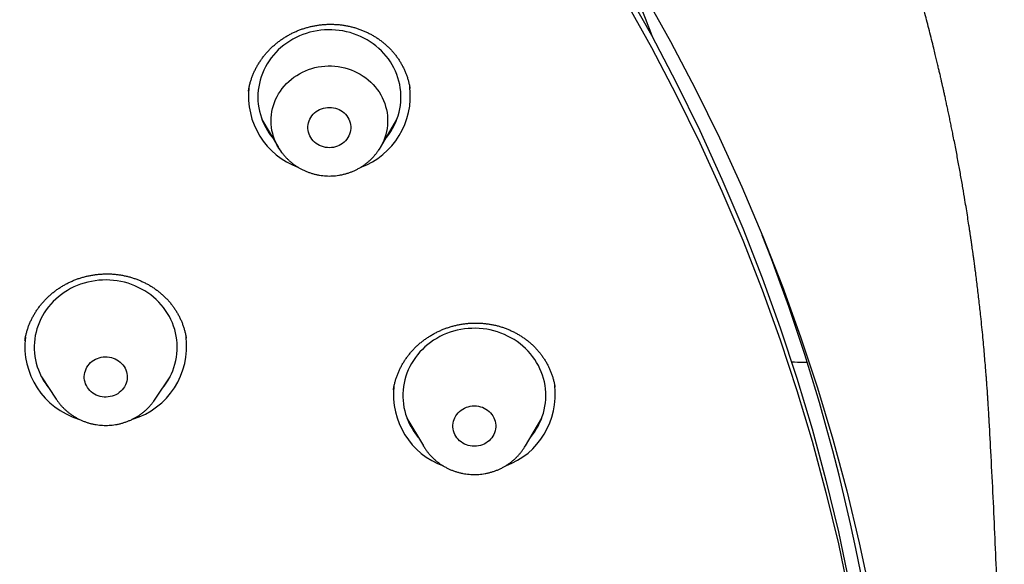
# Model space of a CAD drawing. Header units: millimetres. Extents: x 8 to 459, y 12 to 878.
# Tile 168 of 180: x 270 to 290, y 832 to 844. Entities that reach past the tile are written whole.
import ezdxf

# ---------------------------------------------------------------- set-up
doc = ezdxf.new("R2010")
doc.units = ezdxf.units.MM

msp = doc.modelspace()

# ---------------------------------------------------------------- linework, layer by layer
at = {"color": 7, "linetype": 'Continuous', "lineweight": 30}
for p, q in [((278.032, 842.381), (278.031, 842.383)), ((274.928, 841.734), (275.272, 841.151)), ((277.412, 841.151), (277.756, 841.734)), ((273.338, 837.152), (273.337, 837.155)), ((270.302, 836.345), (270.612, 835.875)), ((270.35, 836.274), (270.337, 836.287)), ((272.689, 835.875), (272.999, 836.345)), ((272.974, 836.301), (272.965, 836.293)), ((277.684, 836.066), (277.684, 836.063)), ((277.969, 835.478), (278.313, 834.895)), ((280.452, 834.895), (280.796, 835.478)), ((278.315, 834.891), (278.313, 834.895)), ((280.452, 834.895), (280.45, 834.891))]:
    msp.add_line(p, q, dxfattribs=at)
at = {"color": 7, "linetype": 'Continuous', "lineweight": 30, "flags": 128}
for points in [[(282.547, 844.482), (283.095, 843.503), (283.616, 842.51), (284.11, 841.504), (284.575, 840.487), (285.011, 839.459), (285.419, 838.42), (285.798, 837.372), (286.147, 836.315), (286.467, 835.249), (286.757, 834.177), (287.017, 833.097), (287.246, 832.011), (287.446, 830.92), (287.615, 829.824), (287.753, 828.725), (287.861, 827.623), (287.938, 826.518), (287.985, 825.412), (288, 824.305)], [(282.942, 844.359), (283.496, 843.37), (284.023, 842.367), (284.521, 841.351), (284.99, 840.324), (285.431, 839.286), (285.843, 838.237), (286.226, 837.178), (286.578, 836.11), (286.901, 835.034), (287.194, 833.95), (287.457, 832.86), (287.689, 831.763), (287.89, 830.661), (288.061, 829.555), (288.201, 828.444), (288.31, 827.331), (288.388, 826.215), (288.434, 825.098), (288.45, 823.98), (288.434, 822.862), (288.388, 821.745), (288.31, 820.629), (288.201, 819.516)], [(282.547, 844.226), (283.095, 843.246), (283.616, 842.253), (284.11, 841.248), (284.575, 840.231), (285.011, 839.203), (285.419, 838.164), (285.798, 837.116), (286.147, 836.058), (286.467, 834.993), (286.757, 833.92), (287.017, 832.84), (287.246, 831.755), (287.446, 830.664), (287.615, 829.568), (287.753, 828.469), (287.861, 827.366), (287.938, 826.262), (287.985, 825.155), (288, 824.049), (287.985, 822.942), (287.938, 821.835), (287.861, 820.731), (287.753, 819.628)], [(277.517, 841.33), (277.541, 841.359), (277.586, 841.418), (277.628, 841.48), (277.666, 841.544), (277.701, 841.609), (277.732, 841.676), (277.759, 841.745), (277.783, 841.815), (277.803, 841.886), (277.818, 841.957), (277.83, 842.03), (277.838, 842.102), (277.842, 842.176), (277.841, 842.249), (277.837, 842.322), (277.829, 842.395), (277.816, 842.467), (277.8, 842.538), (277.779, 842.609), (277.755, 842.679), (277.727, 842.747), (277.695, 842.814), (277.66, 842.879), (277.621, 842.942), (277.579, 843.004), (277.533, 843.063), (277.484, 843.12), (277.432, 843.174), (277.377, 843.226), (277.319, 843.275), (277.259, 843.321), (277.196, 843.365), (277.131, 843.405), (277.064, 843.442), (276.994, 843.475), (276.923, 843.505), (276.851, 843.532), (276.777, 843.555), (276.702, 843.574), (276.626, 843.59), (276.549, 843.602), (276.472, 843.61), (276.394, 843.615), (276.316, 843.615), (276.238, 843.612), (276.161, 843.605), (276.084, 843.594), (276.007, 843.58), (275.932, 843.562), (275.858, 843.54), (275.784, 843.515), (275.713, 843.486), (275.643, 843.453), (275.575, 843.417), (275.509, 843.378), (275.446, 843.336), (275.384, 843.291), (275.326, 843.243), (275.27, 843.192), (275.217, 843.138), (275.167, 843.082), (275.12, 843.024), (275.077, 842.963), (275.036, 842.9), (275, 842.836), (274.967, 842.769), (274.938, 842.701), (274.912, 842.632), (274.891, 842.562), (274.873, 842.491), (274.859, 842.419), (274.849, 842.346), (274.844, 842.273), (274.842, 842.2), (274.844, 842.127), (274.851, 842.054), (274.861, 841.981), (274.876, 841.909), (274.894, 841.838), (274.916, 841.768), (274.942, 841.699), (274.972, 841.632), (275.006, 841.566), (275.043, 841.501), (275.043, 841.501)], [(275.283, 841.133), (275.249, 841.191), (275.22, 841.251), (275.194, 841.313), (275.171, 841.376), (275.153, 841.44), (275.138, 841.505), (275.128, 841.57), (275.122, 841.636), (275.119, 841.702), (275.121, 841.768), (275.127, 841.834), (275.136, 841.9), (275.15, 841.965), (275.168, 842.029), (275.19, 842.092), (275.215, 842.154), (275.244, 842.214), (275.277, 842.273), (275.314, 842.329), (275.353, 842.384), (275.396, 842.436), (275.443, 842.486), (275.492, 842.534), (275.544, 842.578), (275.599, 842.62), (275.656, 842.659), (275.715, 842.695), (275.777, 842.727), (275.84, 842.756), (275.905, 842.781), (275.972, 842.803), (276.04, 842.821), (276.108, 842.836), (276.178, 842.846), (276.248, 842.853), (276.318, 842.857), (276.389, 842.856), (276.459, 842.852), (276.529, 842.843), (276.599, 842.831), (276.667, 842.816), (276.734, 842.796), (276.8, 842.773), (276.865, 842.746), (276.928, 842.716), (276.989, 842.683), (277.047, 842.646), (277.104, 842.607), (277.158, 842.564), (277.209, 842.518), (277.257, 842.47), (277.302, 842.419), (277.344, 842.366), (277.383, 842.311), (277.418, 842.253), (277.45, 842.194), (277.478, 842.133), (277.502, 842.071), (277.522, 842.008), (277.539, 841.943), (277.551, 841.878), (277.56, 841.812), (277.564, 841.746), (277.564, 841.68), (277.561, 841.614), (277.553, 841.548), (277.541, 841.483), (277.525, 841.418), (277.506, 841.355), (277.482, 841.292), (277.455, 841.231), (277.424, 841.172), (277.389, 841.114), (277.371, 841.087)], [(275.952, 841.355), (275.933, 841.391), (275.917, 841.428), (275.905, 841.467), (275.897, 841.506), (275.892, 841.546), (275.892, 841.587), (275.897, 841.627), (275.905, 841.666), (275.917, 841.705), (275.933, 841.742), (275.952, 841.778), (275.975, 841.812), (276.002, 841.843), (276.031, 841.872), (276.064, 841.899), (276.099, 841.922), (276.136, 841.942), (276.175, 841.959), (276.215, 841.972), (276.257, 841.982), (276.299, 841.987), (276.342, 841.989), (276.385, 841.987), (276.427, 841.982), (276.469, 841.972), (276.509, 841.959), (276.548, 841.942), (276.585, 841.922), (276.62, 841.899), (276.653, 841.872), (276.682, 841.843), (276.709, 841.812), (276.732, 841.778), (276.751, 841.742), (276.767, 841.705), (276.779, 841.666), (276.787, 841.627), (276.791, 841.587), (276.791, 841.546), (276.787, 841.506), (276.779, 841.467), (276.767, 841.428), (276.751, 841.391), (276.732, 841.355), (276.709, 841.321), (276.682, 841.29), (276.653, 841.26), (276.62, 841.234), (276.585, 841.211), (276.548, 841.191), (276.509, 841.174), (276.469, 841.161), (276.427, 841.151), (276.385, 841.145), (276.342, 841.144), (276.299, 841.145), (276.257, 841.151), (276.215, 841.161), (276.175, 841.174), (276.136, 841.191), (276.099, 841.211), (276.064, 841.234), (276.031, 841.26), (276.002, 841.29), (275.975, 841.321), (275.952, 841.355)], [(275.347, 841.04), (275.32, 841.077), (275.283, 841.133)], [(272.84, 836.104), (272.875, 836.149), (272.919, 836.209), (272.959, 836.272), (272.995, 836.337), (273.028, 836.403), (273.057, 836.471), (273.082, 836.54), (273.103, 836.611), (273.121, 836.682), (273.134, 836.754), (273.144, 836.827), (273.149, 836.9), (273.151, 836.973), (273.148, 837.046), (273.142, 837.119), (273.131, 837.192), (273.116, 837.264), (273.098, 837.335), (273.075, 837.405), (273.049, 837.474), (273.019, 837.541), (272.985, 837.607), (272.948, 837.671), (272.907, 837.733), (272.862, 837.794), (272.815, 837.852), (272.764, 837.907), (272.71, 837.96), (272.654, 838.011), (272.595, 838.058), (272.533, 838.103), (272.469, 838.144), (272.402, 838.182), (272.334, 838.217), (272.264, 838.249), (272.192, 838.277), (272.119, 838.302), (272.044, 838.323), (271.968, 838.34), (271.892, 838.354), (271.815, 838.364), (271.737, 838.37), (271.659, 838.372), (271.581, 838.371), (271.504, 838.365), (271.426, 838.356), (271.35, 838.343), (271.274, 838.327), (271.199, 838.307), (271.125, 838.283), (271.053, 838.255), (270.982, 838.225), (270.914, 838.19), (270.847, 838.153), (270.782, 838.112), (270.72, 838.068), (270.66, 838.021), (270.603, 837.971), (270.549, 837.919), (270.497, 837.864), (270.449, 837.806), (270.404, 837.747), (270.363, 837.685), (270.324, 837.621), (270.29, 837.555), (270.259, 837.488), (270.232, 837.42), (270.208, 837.35), (270.189, 837.279), (270.174, 837.207), (270.162, 837.135), (270.155, 837.062), (270.151, 836.989), (270.152, 836.916), (270.156, 836.843), (270.165, 836.77), (270.178, 836.698), (270.194, 836.626), (270.215, 836.555), (270.239, 836.486), (270.267, 836.418), (270.299, 836.351), (270.299, 836.351)], [(280.558, 835.074), (280.597, 835.122), (280.641, 835.182), (280.682, 835.245), (280.719, 835.309), (280.752, 835.375), (280.782, 835.443), (280.808, 835.512), (280.831, 835.582), (280.849, 835.653), (280.863, 835.725), (280.874, 835.797), (280.88, 835.87), (280.883, 835.944), (280.881, 836.017), (280.875, 836.09), (280.865, 836.162), (280.852, 836.234), (280.834, 836.306), (280.812, 836.376), (280.787, 836.445), (280.758, 836.513), (280.725, 836.579), (280.688, 836.644), (280.648, 836.707), (280.604, 836.767), (280.558, 836.826), (280.508, 836.882), (280.455, 836.935), (280.399, 836.986), (280.34, 837.035), (280.279, 837.08), (280.215, 837.122), (280.149, 837.161), (280.081, 837.197), (280.012, 837.229), (279.94, 837.258), (279.867, 837.284), (279.793, 837.305), (279.717, 837.324), (279.641, 837.338), (279.564, 837.349), (279.486, 837.356), (279.408, 837.359), (279.331, 837.358), (279.253, 837.354), (279.175, 837.346), (279.099, 837.334), (279.023, 837.318), (278.947, 837.299), (278.874, 837.276), (278.801, 837.249), (278.73, 837.219), (278.661, 837.185), (278.594, 837.148), (278.528, 837.108), (278.466, 837.065), (278.405, 837.019), (278.347, 836.97), (278.292, 836.918), (278.24, 836.863), (278.192, 836.806), (278.146, 836.747), (278.103, 836.686), (278.064, 836.622), (278.029, 836.557), (277.997, 836.49), (277.969, 836.422), (277.945, 836.353), (277.925, 836.282), (277.908, 836.21), (277.896, 836.138), (277.888, 836.065), (277.883, 835.992), (277.883, 835.919), (277.887, 835.846), (277.894, 835.773), (277.906, 835.701), (277.922, 835.629), (277.941, 835.558), (277.965, 835.489), (277.965, 835.489)], [(271.245, 836.157), (271.229, 836.194), (271.216, 836.232), (271.207, 836.271), (271.202, 836.311), (271.201, 836.352), (271.204, 836.392), (271.211, 836.431), (271.223, 836.47), (271.238, 836.508), (271.257, 836.544), (271.279, 836.578), (271.305, 836.61), (271.334, 836.64), (271.365, 836.667), (271.4, 836.691), (271.436, 836.712), (271.475, 836.729), (271.515, 836.743), (271.557, 836.754), (271.599, 836.76), (271.642, 836.763), (271.684, 836.762), (271.727, 836.757), (271.769, 836.748), (271.81, 836.736), (271.849, 836.72), (271.886, 836.7), (271.922, 836.678), (271.955, 836.652), (271.985, 836.624), (272.012, 836.592), (272.036, 836.559), (272.056, 836.524), (272.073, 836.487), (272.086, 836.448), (272.095, 836.409), (272.1, 836.369), (272.101, 836.329), (272.097, 836.289), (272.09, 836.249), (272.079, 836.21), (272.064, 836.172), (272.045, 836.136), (272.023, 836.102), (271.997, 836.07), (271.968, 836.04), (271.936, 836.013), (271.902, 835.989), (271.865, 835.968), (271.827, 835.951), (271.786, 835.937), (271.745, 835.927), (271.703, 835.92), (271.66, 835.917), (271.617, 835.918), (271.575, 835.923), (271.533, 835.932), (271.492, 835.944), (271.453, 835.96), (271.415, 835.98), (271.38, 836.003), (271.347, 836.028), (271.317, 836.057), (271.29, 836.088), (271.266, 836.121), (271.245, 836.157)], [(278.957, 835.172), (278.945, 835.21), (278.937, 835.25), (278.933, 835.29), (278.933, 835.33), (278.937, 835.37), (278.945, 835.41), (278.957, 835.448), (278.973, 835.486), (278.993, 835.522), (279.016, 835.555), (279.042, 835.587), (279.072, 835.616), (279.104, 835.642), (279.139, 835.666), (279.176, 835.686), (279.215, 835.703), (279.256, 835.716), (279.297, 835.725), (279.34, 835.731), (279.383, 835.733), (279.425, 835.731), (279.468, 835.725), (279.509, 835.716), (279.55, 835.703), (279.589, 835.686), (279.626, 835.666), (279.661, 835.642), (279.693, 835.616), (279.723, 835.587), (279.749, 835.555), (279.772, 835.522), (279.792, 835.486), (279.808, 835.448), (279.82, 835.41), (279.828, 835.37), (279.832, 835.33), (279.832, 835.29), (279.828, 835.25), (279.82, 835.21), (279.808, 835.172), (279.792, 835.134), (279.772, 835.099), (279.749, 835.065), (279.723, 835.033), (279.693, 835.004), (279.661, 834.978), (279.626, 834.954), (279.589, 834.934), (279.55, 834.917), (279.509, 834.904), (279.468, 834.895), (279.425, 834.889), (279.383, 834.887), (279.34, 834.889), (279.297, 834.895), (279.256, 834.904), (279.215, 834.917), (279.176, 834.934), (279.139, 834.954), (279.104, 834.978), (279.072, 835.004), (279.042, 835.033), (279.016, 835.065), (278.993, 835.099), (278.973, 835.134), (278.957, 835.172)]]:
    msp.add_lwpolyline(points, dxfattribs=at)
at = {"color": 7, "linetype": 'Continuous', "lineweight": 30}
for centre, radius, start, end in [((276.231, 842.222), 1.586, 173.3232, 250.1418), ((276.454, 842.221), 1.585, 290.128, 7.2359), ((276.243, 842.239), 1.409, 211.5863, 220.1718), ((248.034, 824.562), 40.191, 333.7309, 21.5234), ((271.549, 836.982), 1.595, 173.1007, 253.0054), ((271.754, 836.981), 1.594, 286.8263, 7.3024), ((271.543, 836.989), 1.398, 207.1695, 219.2985), ((279.272, 835.966), 1.586, 173.5, 250.1968), ((279.495, 835.965), 1.585, 290.2028, 7.2242), ((279.268, 835.971), 1.39, 200.328, 220.2259)]:
    msp.add_arc(centre, radius, start, end, dxfattribs=at)
msp.add_ellipse((245.37, 819.12), major_axis=(-13.504, 66.12), ratio=0.63916, start_param=4.95612, end_param=4.974714, dxfattribs=at)
for points, knots in [([(290.178, 835.471), (290.177, 835.489), (290.175, 835.52), (290.172, 835.568), (290.17, 835.612), (290.167, 835.66), (290.163, 835.722), (290.158, 835.802), (290.153, 835.89), (290.147, 835.975), (290.142, 836.051), (290.137, 836.122), (290.132, 836.183), (290.128, 836.235), (290.125, 836.276), (290.123, 836.309), (290.121, 836.339), (290.118, 836.37), (290.115, 836.411), (290.111, 836.462), (290.106, 836.524), (290.097, 836.629), (290.085, 836.777), (290.068, 836.97), (290.049, 837.173), (290.028, 837.386), (290.001, 837.641), (289.969, 837.931), (289.931, 838.248), (289.902, 838.481), (289.883, 838.63), (289.874, 838.696), (289.866, 838.752), (289.86, 838.797), (289.856, 838.829), (289.853, 838.852), (289.85, 838.87), (289.848, 838.89), (289.844, 838.917), (289.838, 838.956), (289.831, 839.009), (289.822, 839.074), (289.812, 839.145), (289.801, 839.217), (289.79, 839.291), (289.779, 839.366), (289.768, 839.443), (289.751, 839.551), (289.729, 839.691), (289.702, 839.866), (289.668, 840.07), (289.629, 840.305), (289.582, 840.571), (289.532, 840.846), (289.478, 841.131), (289.433, 841.361), (289.398, 841.534), (289.375, 841.645), (289.352, 841.759), (289.328, 841.871), (289.305, 841.978), (289.283, 842.082), (289.262, 842.18), (289.242, 842.271), (289.224, 842.349), (289.211, 842.409), (289.201, 842.453), (289.194, 842.484), (289.188, 842.508), (289.184, 842.526), (289.18, 842.545), (289.174, 842.571), (289.166, 842.606), (289.156, 842.651), (289.142, 842.71), (289.124, 842.786), (289.102, 842.88), (289.077, 842.986), (289.049, 843.103), (289.014, 843.246), (288.973, 843.411), (288.927, 843.594), (288.88, 843.775), (288.834, 843.953), (288.788, 844.126), (288.742, 844.294), (288.685, 844.499), (288.618, 844.738), (288.541, 845.007), (288.466, 845.262), (288.393, 845.504), (288.322, 845.732), (288.255, 845.946), (288.192, 846.142), (288.134, 846.32), (288.081, 846.482), (288.039, 846.608), (288.008, 846.701), (287.986, 846.765), (287.966, 846.825), (287.947, 846.88), (287.932, 846.924), (287.921, 846.956), (287.912, 846.981), (287.903, 847.007), (287.893, 847.037), (287.88, 847.075), (287.863, 847.123), (287.843, 847.18), (287.82, 847.244), (287.797, 847.311), (287.761, 847.411), (287.712, 847.547), (287.649, 847.722), (287.581, 847.906), (287.508, 848.1), (287.431, 848.303), (287.35, 848.515), (287.262, 848.738), (287.17, 848.971), (287.071, 849.214), (286.966, 849.468), (286.855, 849.733), (286.737, 850.008), (286.612, 850.294), (286.502, 850.54), (286.41, 850.743), (286.338, 850.899), (286.268, 851.052), (286.2, 851.197), (286.137, 851.331), (286.085, 851.44), (286.044, 851.526), (286.013, 851.59), (285.983, 851.652), (285.955, 851.71), (285.929, 851.764), (285.904, 851.814), (285.882, 851.859), (285.864, 851.895), (285.851, 851.923), (285.841, 851.943), (285.832, 851.96), (285.822, 851.98), (285.809, 852.008), (285.792, 852.042), (285.771, 852.084), (285.746, 852.134), (285.717, 852.192), (285.683, 852.259), (285.646, 852.332), (285.559, 852.504), (285.422, 852.77), (285.253, 853.092), (285.099, 853.378), (284.963, 853.627), (284.826, 853.875), (284.687, 854.123), (284.532, 854.395), (284.358, 854.694), (284.164, 855.022), (283.961, 855.359), (283.757, 855.69), (283.553, 856.015), (283.392, 856.266), (283.269, 856.455), (283.188, 856.579), (283.11, 856.697), (283.03, 856.819), (282.949, 856.94), (282.867, 857.061), (282.794, 857.17), (282.728, 857.266), (282.673, 857.346), (282.629, 857.41), (282.594, 857.461), (282.565, 857.504), (282.541, 857.538), (282.522, 857.566), (282.504, 857.591), (282.484, 857.62), (282.458, 857.657), (282.426, 857.703), (282.389, 857.756), (282.346, 857.817), (282.298, 857.885), (282.244, 857.961), (282.184, 858.045), (282.118, 858.138), (282.045, 858.239), (281.967, 858.347), (281.885, 858.458), (281.721, 858.682), (281.484, 859), (281.17, 859.411), (280.853, 859.816), (280.52, 860.232), (280.171, 860.657), (279.864, 861.022), (279.603, 861.325), (279.395, 861.565), (279.19, 861.796), (278.991, 862.018), (278.797, 862.232), (278.608, 862.438), (278.425, 862.635), (278.278, 862.791), (278.167, 862.908), (278.09, 862.989), (278.015, 863.067), (277.944, 863.141), (277.879, 863.208), (277.823, 863.266), (277.781, 863.309), (277.751, 863.34), (277.73, 863.361), (277.713, 863.378), (277.7, 863.392), (277.687, 863.405), (277.671, 863.422), (277.647, 863.446), (277.608, 863.486), (277.554, 863.54), (277.488, 863.607), (277.417, 863.679), (277.329, 863.767), (277.222, 863.873), (277.096, 863.997), (276.961, 864.129), (276.822, 864.265), (276.586, 864.491), (276.254, 864.806), (275.82, 865.206), (275.356, 865.623), (274.86, 866.055), (274.332, 866.502), (273.871, 866.882), (273.484, 867.192), (273.178, 867.433), (272.881, 867.663), (272.602, 867.876), (272.343, 868.071), (272.101, 868.25), (271.867, 868.421), (271.641, 868.584), (271.423, 868.74), (271.213, 868.888), (271.011, 869.029), (270.841, 869.146), (270.703, 869.24), (270.597, 869.312), (270.499, 869.378), (270.426, 869.427), (270.377, 869.461), (270.348, 869.48), (270.32, 869.499), (270.294, 869.516), (270.272, 869.53), (270.257, 869.541), (270.247, 869.547), (270.24, 869.552), (270.227, 869.561), (270.202, 869.577), (270.162, 869.603), (270.112, 869.637), (270.049, 869.678), (269.975, 869.727), (269.89, 869.783), (269.793, 869.846), (269.684, 869.916), (269.564, 869.993), (269.437, 870.075), (269.305, 870.158), (269.107, 870.283), (268.839, 870.449), (268.501, 870.655), (268.153, 870.864), (267.795, 871.074), (267.423, 871.288), (267.036, 871.506), (266.635, 871.727), (266.228, 871.946), (265.815, 872.164), (265.397, 872.379), (264.965, 872.596), (264.519, 872.814), (264.087, 873.02), (263.668, 873.214), (263.269, 873.395), (262.871, 873.571), (262.478, 873.741), (262.093, 873.903), (261.696, 874.067), (261.287, 874.231), (260.867, 874.395), (260.46, 874.549), (260.075, 874.691), (259.712, 874.822), (259.37, 874.943), (259.039, 875.056), (258.719, 875.164), (258.413, 875.264), (258.12, 875.358), (257.84, 875.446), (257.571, 875.529), (257.313, 875.607), (257.067, 875.68), (256.832, 875.748), (256.603, 875.813), (256.37, 875.879), (256.126, 875.946), (255.869, 876.015), (255.591, 876.088), (255.289, 876.166), (254.964, 876.247), (254.627, 876.329), (254.278, 876.411), (253.917, 876.493), (253.551, 876.573), (253.181, 876.652), (252.807, 876.728), (252.423, 876.803), (252.027, 876.878), (251.634, 876.948), (251.243, 877.015), (250.855, 877.078), (250.46, 877.139), (250.063, 877.198), (249.665, 877.253), (249.267, 877.305), (248.76, 877.367), (248.145, 877.435), (247.421, 877.505), (246.682, 877.565), (245.929, 877.616), (245.162, 877.655), (244.398, 877.682), (243.638, 877.698), (242.97, 877.701), (242.393, 877.697), (241.907, 877.689), (241.423, 877.676), (240.94, 877.658), (240.46, 877.636), (239.986, 877.609), (239.503, 877.578), (239.015, 877.541), (238.522, 877.499), (238.04, 877.453), (237.57, 877.404), (237.11, 877.351), (236.661, 877.296), (236.223, 877.238), (235.796, 877.177), (235.38, 877.115), (234.977, 877.051), (234.587, 876.986), (234.211, 876.92), (233.844, 876.854), (233.52, 876.792), (233.233, 876.736), (232.978, 876.684), (232.718, 876.63), (232.449, 876.573), (232.173, 876.513), (231.888, 876.449), (231.586, 876.379), (231.265, 876.303), (230.925, 876.22), (230.576, 876.131), (230.218, 876.038), (229.85, 875.94), (229.474, 875.835), (229.088, 875.725), (228.694, 875.609), (228.291, 875.487), (227.882, 875.359), (227.467, 875.225), (227.047, 875.086), (226.621, 874.94), (226.124, 874.764), (225.557, 874.556), (224.921, 874.314), (224.284, 874.06), (223.646, 873.795), (223.01, 873.52), (222.377, 873.236), (221.748, 872.943), (221.118, 872.638), (220.463, 872.309), (219.783, 871.954), (219.223, 871.65), (218.805, 871.417), (218.533, 871.262), (218.269, 871.111), (218.016, 870.963), (217.775, 870.82), (217.546, 870.683), (217.331, 870.553), (217.13, 870.429), (216.942, 870.313), (216.768, 870.204), (216.611, 870.105), (216.471, 870.016), (216.348, 869.936), (216.234, 869.863), (216.132, 869.797), (216.04, 869.737), (215.959, 869.684), (215.892, 869.64), (215.838, 869.604), (215.793, 869.574), (215.748, 869.544), (215.7, 869.512), (215.648, 869.477), (215.589, 869.438), (215.523, 869.393), (215.447, 869.342), (215.362, 869.284), (215.267, 869.22), (215.163, 869.149), (215.049, 869.07), (214.927, 868.985), (214.79, 868.89), (214.638, 868.783), (214.471, 868.664), (214.294, 868.537), (214.105, 868.401), (213.921, 868.266), (213.742, 868.134), (213.571, 868.006), (213.396, 867.874), (213.223, 867.742), (213.052, 867.611), (212.884, 867.481), (212.719, 867.351), (212.499, 867.178), (212.229, 866.962), (211.912, 866.703), (211.6, 866.444), (211.294, 866.186), (210.995, 865.929), (210.71, 865.679), (210.438, 865.437), (210.191, 865.215), (209.968, 865.01), (209.765, 864.822), (209.566, 864.635), (209.371, 864.45), (209.178, 864.265), (209.028, 864.119), (208.919, 864.012), (208.849, 863.943), (208.779, 863.874), (208.71, 863.805), (208.642, 863.737), (208.575, 863.671), (208.515, 863.61), (208.463, 863.558), (208.419, 863.513), (208.382, 863.475), (208.35, 863.443), (208.325, 863.417), (208.302, 863.394), (208.278, 863.37), (208.25, 863.341), (208.215, 863.305), (208.173, 863.262), (208.124, 863.211), (208.066, 863.152), (207.999, 863.082), (207.922, 863.001), (207.833, 862.909), (207.736, 862.806), (207.63, 862.694), (207.484, 862.537), (207.301, 862.34), (207.087, 862.105), (206.878, 861.873), (206.675, 861.643), (206.436, 861.371), (206.167, 861.057), (205.869, 860.704), (205.584, 860.359), (205.312, 860.023), (205.052, 859.695), (204.805, 859.378), (204.605, 859.117), (204.452, 858.913), (204.342, 858.766), (204.238, 858.626), (204.141, 858.495), (204.052, 858.372), (203.964, 858.251), (203.88, 858.134), (203.799, 858.022), (203.728, 857.922), (203.667, 857.836), (203.616, 857.763), (203.574, 857.703), (203.539, 857.653), (203.514, 857.617), (203.496, 857.592), (203.483, 857.572), (203.466, 857.548), (203.444, 857.517), (203.416, 857.476), (203.383, 857.428), (203.343, 857.37), (203.299, 857.306), (203.251, 857.236), (203.203, 857.165), (203.154, 857.093), (203.044, 856.93), (202.862, 856.657), (202.61, 856.269), (202.4, 855.94), (202.242, 855.687), (202.133, 855.511), (202.02, 855.326), (201.902, 855.132), (201.78, 854.927), (201.653, 854.712), (201.522, 854.487), (201.387, 854.254), (201.26, 854.029), (201.14, 853.814), (201.027, 853.61), (200.913, 853.4), (200.797, 853.185), (200.693, 852.989), (200.604, 852.819), (200.533, 852.682), (200.468, 852.556), (200.409, 852.442), (200.358, 852.34), (200.313, 852.25), (200.276, 852.177), (200.247, 852.119), (200.224, 852.074), (200.206, 852.037), (200.191, 852.007), (200.178, 851.981), (200.165, 851.954), (200.149, 851.921), (200.129, 851.881), (200.104, 851.831), (200.076, 851.772), (200.042, 851.704), (200.005, 851.628), (199.965, 851.543), (199.921, 851.453), (199.877, 851.36), (199.797, 851.19), (199.683, 850.946), (199.552, 850.659), (199.439, 850.409), (199.344, 850.193), (199.249, 849.974), (199.152, 849.748), (199.051, 849.51), (198.947, 849.259), (198.84, 848.996), (198.731, 848.721), (198.618, 848.433), (198.526, 848.191), (198.454, 848), (198.404, 847.866), (198.357, 847.738), (198.314, 847.62), (198.275, 847.512), (198.24, 847.414), (198.209, 847.327), (198.181, 847.249), (198.158, 847.183), (198.138, 847.126), (198.122, 847.08), (198.109, 847.042), (198.099, 847.012), (198.09, 846.987), (198.081, 846.962), (198.07, 846.93), (198.056, 846.89), (198.039, 846.838), (198.018, 846.777), (197.994, 846.705), (197.966, 846.623), (197.935, 846.531), (197.901, 846.429), (197.864, 846.316), (197.825, 846.194), (197.771, 846.027), (197.705, 845.818), (197.613, 845.523), (197.511, 845.185), (197.401, 844.808), (197.298, 844.442), (197.202, 844.088), (197.111, 843.742), (197.024, 843.402), (196.961, 843.143), (196.918, 842.963), (196.894, 842.864), (196.873, 842.773), (196.854, 842.694), (196.84, 842.633), (196.829, 842.586), (196.821, 842.552), (196.814, 842.52), (196.807, 842.488), (196.799, 842.452), (196.788, 842.404), (196.775, 842.344), (196.758, 842.269), (196.738, 842.179), (196.715, 842.073), (196.688, 841.949), (196.66, 841.814), (196.629, 841.667), (196.597, 841.509), (196.563, 841.339), (196.526, 841.151), (196.487, 840.945), (196.445, 840.719), (196.402, 840.479), (196.358, 840.225), (196.316, 839.977), (196.277, 839.736), (196.249, 839.553), (196.228, 839.414), (196.215, 839.325), (196.202, 839.241), (196.191, 839.161), (196.18, 839.085), (196.17, 839.015), (196.162, 838.956), (196.155, 838.908), (196.15, 838.869), (196.145, 838.836), (196.14, 838.8), (196.134, 838.754), (196.126, 838.693), (196.116, 838.619), (196.105, 838.537), (196.094, 838.448), (196.082, 838.352), (196.069, 838.25), (196.056, 838.144), (196.044, 838.037), (196.031, 837.928), (196.019, 837.819), (196, 837.65), (195.976, 837.42), (195.947, 837.127), (195.925, 836.893), (195.911, 836.724), (195.903, 836.628), (195.896, 836.547), (195.89, 836.48), (195.886, 836.428), (195.884, 836.393), (195.882, 836.371), (195.881, 836.355), (195.879, 836.333), (195.877, 836.301), (195.873, 836.259), (195.868, 836.184), (195.86, 836.077), (195.852, 835.957), (195.845, 835.851), (195.839, 835.763), (195.834, 835.678), (195.829, 835.601), (195.826, 835.533), (195.823, 835.491), (195.822, 835.471)], [0, 0, 0, 0, 0.00038, 0.000676, 0.000994, 0.00134, 0.001717, 0.002369, 0.003095, 0.003658, 0.004243, 0.004766, 0.005215, 0.00559, 0.005891, 0.006118, 0.006318, 0.006552, 0.006818, 0.007218, 0.007676, 0.00819, 0.009534, 0.010954, 0.012451, 0.014023, 0.015664, 0.0181, 0.020445, 0.022701, 0.023269, 0.023763, 0.024176, 0.024507, 0.024758, 0.024897, 0.025008, 0.02516, 0.025358, 0.025601, 0.026027, 0.026533, 0.027061, 0.027599, 0.028149, 0.028709, 0.029281, 0.029863, 0.031119, 0.032423, 0.033775, 0.035686, 0.037672, 0.039733, 0.041869, 0.044079, 0.044909, 0.045748, 0.046597, 0.047456, 0.048275, 0.049021, 0.049806, 0.050491, 0.051074, 0.051557, 0.051844, 0.052078, 0.052259, 0.052387, 0.052496, 0.052685, 0.052962, 0.053304, 0.053688, 0.054312, 0.055024, 0.055824, 0.056712, 0.057687, 0.059059, 0.06047, 0.06185, 0.063198, 0.064514, 0.065799, 0.067052, 0.069209, 0.071266, 0.073221, 0.075076, 0.076828, 0.078476, 0.080018, 0.08136, 0.082609, 0.083768, 0.084282, 0.084776, 0.085249, 0.085689, 0.086046, 0.086277, 0.086448, 0.086627, 0.086863, 0.087155, 0.087504, 0.087983, 0.088488, 0.089007, 0.08954, 0.09083, 0.092195, 0.093636, 0.095153, 0.096745, 0.098412, 0.100161, 0.101998, 0.103924, 0.105939, 0.108043, 0.110236, 0.112518, 0.114888, 0.11614, 0.117414, 0.118664, 0.119831, 0.120918, 0.121923, 0.122477, 0.123002, 0.1235, 0.123969, 0.12441, 0.124823, 0.125197, 0.125495, 0.125725, 0.125867, 0.125981, 0.126144, 0.126368, 0.126646, 0.126978, 0.127395, 0.127875, 0.128416, 0.129021, 0.129678, 0.132633, 0.135569, 0.137655, 0.139731, 0.141798, 0.143855, 0.145944, 0.148634, 0.151412, 0.154278, 0.157232, 0.159904, 0.162645, 0.16374, 0.16483, 0.165862, 0.166831, 0.167995, 0.169053, 0.170006, 0.170854, 0.171597, 0.172107, 0.172552, 0.172933, 0.173242, 0.173468, 0.173657, 0.173914, 0.174243, 0.174644, 0.175118, 0.175655, 0.176261, 0.176937, 0.177683, 0.178514, 0.179418, 0.180394, 0.181407, 0.182422, 0.186428, 0.190031, 0.193658, 0.197603, 0.201576, 0.205578, 0.207937, 0.210232, 0.212456, 0.214609, 0.21669, 0.218701, 0.22064, 0.222508, 0.223324, 0.224125, 0.224912, 0.225673, 0.226346, 0.226922, 0.2274, 0.227649, 0.22786, 0.228034, 0.228169, 0.228273, 0.228433, 0.228677, 0.229006, 0.229636, 0.230316, 0.231041, 0.231813, 0.232995, 0.234272, 0.235642, 0.23705, 0.23846, 0.24267, 0.246898, 0.251145, 0.256072, 0.261023, 0.266, 0.268881, 0.271664, 0.274348, 0.276932, 0.279156, 0.281301, 0.283367, 0.285355, 0.287263, 0.289092, 0.290843, 0.292513, 0.293493, 0.294404, 0.295246, 0.296019, 0.296275, 0.296523, 0.296761, 0.296992, 0.297186, 0.297316, 0.297385, 0.297435, 0.297498, 0.297735, 0.29807, 0.298503, 0.299034, 0.299662, 0.300388, 0.301212, 0.302133, 0.303152, 0.304242, 0.305353, 0.306483, 0.309221, 0.312066, 0.31491, 0.317853, 0.320894, 0.324034, 0.327274, 0.330611, 0.333849, 0.337175, 0.340588, 0.344089, 0.347678, 0.350736, 0.353853, 0.356944, 0.359958, 0.362895, 0.365757, 0.369031, 0.3722, 0.375263, 0.37822, 0.380857, 0.383404, 0.385861, 0.388227, 0.390503, 0.392651, 0.394711, 0.396685, 0.398571, 0.400371, 0.402083, 0.403717, 0.405376, 0.407176, 0.40904, 0.410966, 0.413232, 0.41558, 0.418009, 0.42052, 0.423113, 0.425787, 0.428383, 0.431051, 0.433792, 0.436606, 0.439492, 0.442179, 0.444925, 0.44773, 0.450545, 0.453353, 0.456154, 0.458948, 0.464051, 0.46913, 0.474184, 0.479573, 0.484933, 0.490266, 0.495571, 0.500848, 0.504253, 0.507646, 0.511027, 0.514396, 0.517754, 0.521084, 0.524353, 0.527879, 0.531332, 0.534712, 0.538018, 0.541251, 0.544411, 0.547497, 0.55051, 0.55345, 0.556317, 0.55906, 0.561733, 0.564336, 0.566867, 0.568664, 0.570466, 0.572328, 0.574249, 0.576229, 0.578269, 0.580369, 0.582747, 0.585197, 0.587719, 0.590313, 0.592978, 0.595716, 0.598526, 0.601407, 0.604361, 0.607386, 0.610427, 0.613538, 0.616712, 0.619912, 0.624657, 0.629442, 0.634269, 0.639135, 0.644043, 0.648902, 0.653801, 0.658739, 0.663716, 0.669337, 0.675007, 0.677248, 0.679491, 0.681658, 0.683721, 0.68572, 0.687611, 0.689394, 0.691069, 0.692637, 0.694097, 0.695449, 0.696582, 0.697627, 0.698583, 0.699451, 0.700229, 0.700919, 0.701521, 0.701931, 0.702304, 0.702686, 0.703085, 0.703528, 0.704022, 0.704588, 0.705238, 0.70597, 0.706785, 0.707683, 0.708663, 0.709726, 0.710871, 0.712227, 0.713683, 0.715239, 0.716895, 0.718651, 0.72012, 0.721651, 0.723227, 0.724786, 0.726324, 0.727841, 0.729336, 0.73081, 0.733829, 0.736755, 0.739586, 0.742517, 0.745339, 0.748055, 0.750662, 0.753163, 0.755195, 0.757173, 0.759129, 0.761064, 0.762978, 0.764871, 0.765579, 0.766285, 0.766987, 0.767687, 0.768383, 0.769073, 0.769706, 0.770219, 0.770668, 0.771053, 0.771375, 0.771633, 0.771845, 0.77208, 0.772359, 0.772715, 0.77315, 0.773664, 0.774255, 0.774925, 0.775752, 0.776673, 0.77769, 0.778801, 0.780006, 0.78232, 0.784613, 0.786866, 0.789079, 0.791253, 0.794696, 0.798033, 0.801265, 0.804392, 0.807414, 0.81033, 0.81314, 0.814541, 0.815878, 0.817137, 0.818319, 0.819422, 0.820448, 0.821558, 0.822559, 0.823453, 0.824238, 0.824857, 0.825387, 0.825828, 0.826181, 0.826342, 0.826498, 0.826702, 0.826981, 0.827336, 0.827766, 0.828272, 0.828853, 0.829477, 0.830105, 0.830735, 0.831367, 0.834384, 0.837884, 0.841458, 0.842895, 0.8444, 0.845974, 0.847619, 0.849366, 0.851186, 0.853078, 0.855044, 0.857082, 0.858735, 0.860432, 0.862175, 0.863963, 0.865789, 0.867023, 0.868158, 0.869192, 0.870126, 0.87096, 0.871694, 0.872328, 0.872755, 0.873121, 0.873425, 0.873667, 0.873857, 0.874069, 0.874323, 0.874654, 0.875058, 0.875536, 0.876087, 0.876712, 0.877398, 0.878147, 0.878903, 0.879652, 0.882275, 0.884813, 0.886575, 0.888295, 0.890008, 0.891809, 0.893704, 0.895691, 0.897771, 0.899944, 0.90221, 0.90457, 0.905637, 0.906708, 0.90771, 0.908634, 0.90948, 0.910236, 0.910916, 0.911521, 0.912051, 0.912475, 0.912835, 0.91313, 0.913361, 0.913532, 0.913717, 0.913944, 0.914264, 0.914663, 0.91514, 0.915696, 0.916331, 0.917045, 0.917837, 0.918707, 0.919656, 0.920653, 0.922583, 0.924476, 0.927466, 0.930357, 0.933147, 0.935838, 0.938457, 0.941045, 0.943571, 0.944352, 0.945125, 0.945825, 0.946417, 0.946901, 0.947222, 0.947467, 0.947686, 0.947931, 0.948203, 0.948498, 0.949007, 0.949572, 0.950192, 0.951038, 0.95197, 0.952987, 0.954089, 0.955277, 0.95655, 0.957907, 0.959497, 0.96119, 0.962984, 0.96488, 0.966878, 0.968541, 0.970268, 0.970964, 0.971642, 0.972263, 0.972827, 0.973436, 0.973958, 0.974395, 0.974745, 0.975031, 0.975263, 0.975474, 0.975838, 0.976292, 0.976835, 0.977467, 0.978107, 0.978818, 0.97959, 0.980376, 0.98117, 0.981972, 0.982782, 0.9836, 0.985709, 0.987871, 0.990083, 0.990897, 0.991604, 0.992203, 0.992695, 0.993081, 0.993358, 0.993467, 0.99356, 0.993718, 0.993952, 0.994262, 0.994641, 0.9956, 0.996628, 0.997273, 0.99794, 0.998564, 0.999113, 0.999591, 1, 1, 1, 1]), ([(274.643, 842.327), (274.643, 842.328), (274.646, 842.353), (274.656, 842.402), (274.673, 842.475), (274.693, 842.546), (274.717, 842.616), (274.744, 842.686), (274.774, 842.754), (274.808, 842.822), (274.846, 842.888), (274.886, 842.952), (274.929, 843.015), (274.975, 843.075), (275.024, 843.133), (275.075, 843.189), (275.13, 843.243), (275.187, 843.295), (275.246, 843.344), (275.308, 843.391), (275.372, 843.435), (275.438, 843.476), (275.505, 843.515), (275.574, 843.55), (275.645, 843.582), (275.718, 843.612), (275.792, 843.638), (275.867, 843.661), (275.943, 843.681), (276.02, 843.698), (276.097, 843.711), (276.175, 843.721), (276.253, 843.728), (276.331, 843.731), (276.409, 843.731), (276.487, 843.727), (276.565, 843.721), (276.643, 843.71), (276.72, 843.697), (276.796, 843.68), (276.871, 843.66), (276.945, 843.637), (277.017, 843.61), (277.088, 843.581), (277.158, 843.549), (277.225, 843.513), (277.292, 843.475), (277.356, 843.433), (277.418, 843.389), (277.477, 843.342), (277.535, 843.293), (277.589, 843.242), (277.642, 843.187), (277.691, 843.131), (277.738, 843.073), (277.782, 843.012), (277.823, 842.95), (277.86, 842.886), (277.894, 842.82), (277.926, 842.753), (277.953, 842.685), (277.978, 842.615), (277.999, 842.544), (278.016, 842.472), (278.027, 842.419), (278.031, 842.389), (278.032, 842.383)], [0, 0, 0, 0, 0.000491, 0.016725, 0.0329, 0.048997, 0.065044, 0.081131, 0.09731, 0.113542, 0.129789, 0.145998, 0.162128, 0.178138, 0.194078, 0.210005, 0.226046, 0.242166, 0.258326, 0.274482, 0.290581, 0.306584, 0.322473, 0.338346, 0.354296, 0.370311, 0.386369, 0.402443, 0.418502, 0.434517, 0.450466, 0.466365, 0.482285, 0.498254, 0.51422, 0.530189, 0.546168, 0.562162, 0.578178, 0.594224, 0.610229, 0.626186, 0.642137, 0.658092, 0.67406, 0.690047, 0.706063, 0.722118, 0.7382, 0.754212, 0.770248, 0.786316, 0.80241, 0.818525, 0.834656, 0.850797, 0.866943, 0.88307, 0.899185, 0.915335, 0.931513, 0.947713, 0.96393, 0.980155, 0.996381, 1, 1, 1, 1]), ([(275.083, 841.472), (275.071, 841.483), (275.053, 841.5), (275.036, 841.519), (275.03, 841.525)], [0, 0, 0, 0, 0.647425, 1, 1, 1, 1]), ([(277.66, 841.537), (277.645, 841.522), (277.63, 841.506), (277.612, 841.491), (277.611, 841.489)], [0, 0, 0, 0, 0.925826, 1, 1, 1, 1]), ([(275.284, 841.131), (275.295, 841.114), (275.318, 841.078), (275.356, 841.026), (275.398, 840.976), (275.442, 840.927), (275.489, 840.882), (275.538, 840.838), (275.59, 840.797), (275.644, 840.759), (275.7, 840.724), (275.758, 840.692), (275.818, 840.663), (275.88, 840.637), (275.942, 840.615), (276.006, 840.595), (276.071, 840.579), (276.137, 840.567), (276.204, 840.558), (276.271, 840.552), (276.338, 840.55), (276.405, 840.552), (276.472, 840.557), (276.539, 840.566), (276.605, 840.578), (276.67, 840.593), (276.734, 840.612), (276.798, 840.635), (276.859, 840.66), (276.92, 840.689), (276.978, 840.721), (277.035, 840.756), (277.089, 840.794), (277.142, 840.835), (277.192, 840.878), (277.239, 840.924), (277.284, 840.973), (277.326, 841.023), (277.364, 841.076), (277.393, 841.119), (277.407, 841.144), (277.411, 841.151)], [0, 0, 0, 0, 0.024766, 0.050587, 0.076437, 0.102318, 0.128231, 0.154176, 0.180153, 0.206161, 0.2322, 0.258268, 0.284365, 0.310489, 0.336637, 0.362808, 0.389, 0.41521, 0.441436, 0.467675, 0.493926, 0.520185, 0.54645, 0.572717, 0.598983, 0.625246, 0.651503, 0.677751, 0.703987, 0.730209, 0.756413, 0.782596, 0.808757, 0.834893, 0.861001, 0.887079, 0.913127, 0.939142, 0.965124, 0.991072, 1, 1, 1, 1]), ([(269.956, 837.106), (269.958, 837.122), (269.964, 837.162), (269.979, 837.227), (269.997, 837.299), (270.02, 837.369), (270.046, 837.439), (270.075, 837.507), (270.108, 837.574), (270.143, 837.64), (270.183, 837.705), (270.225, 837.768), (270.27, 837.829), (270.318, 837.888), (270.369, 837.944), (270.422, 837.998), (270.477, 838.05), (270.536, 838.1), (270.597, 838.147), (270.66, 838.192), (270.726, 838.234), (270.793, 838.273), (270.861, 838.31), (270.931, 838.343), (271.003, 838.373), (271.076, 838.4), (271.15, 838.424), (271.226, 838.444), (271.303, 838.462), (271.38, 838.476), (271.458, 838.487), (271.536, 838.495), (271.614, 838.499), (271.692, 838.5), (271.77, 838.498), (271.848, 838.492), (271.925, 838.483), (272.002, 838.47), (272.078, 838.454), (272.154, 838.435), (272.228, 838.413), (272.301, 838.387), (272.373, 838.359), (272.443, 838.327), (272.511, 838.293), (272.578, 838.255), (272.642, 838.215), (272.705, 838.172), (272.765, 838.126), (272.823, 838.078), (272.879, 838.027), (272.932, 837.974), (272.982, 837.918), (273.03, 837.861), (273.075, 837.801), (273.116, 837.739), (273.155, 837.676), (273.191, 837.611), (273.223, 837.544), (273.252, 837.477), (273.277, 837.407), (273.299, 837.337), (273.318, 837.266), (273.331, 837.205), (273.336, 837.168), (273.338, 837.155)], [0, 0, 0, 0, 0.010799, 0.027079, 0.043324, 0.059508, 0.075612, 0.091663, 0.107753, 0.123933, 0.140166, 0.156412, 0.172619, 0.188744, 0.20475, 0.220685, 0.236609, 0.252648, 0.268767, 0.284925, 0.301078, 0.317173, 0.333172, 0.349056, 0.364933, 0.380885, 0.396903, 0.412965, 0.429042, 0.445105, 0.461124, 0.477075, 0.492977, 0.508914, 0.524891, 0.540867, 0.556849, 0.572841, 0.58885, 0.604882, 0.620946, 0.636968, 0.652944, 0.668917, 0.684896, 0.700888, 0.716903, 0.732949, 0.749034, 0.765148, 0.781191, 0.797264, 0.813368, 0.8295, 0.845653, 0.861823, 0.878003, 0.894189, 0.910353, 0.926509, 0.942699, 0.958915, 0.975153, 0.991405, 1, 1, 1, 1]), ([(277.683, 836.063), (277.683, 836.068), (277.687, 836.098), (277.698, 836.151), (277.715, 836.223), (277.736, 836.295), (277.76, 836.366), (277.788, 836.435), (277.819, 836.503), (277.853, 836.57), (277.89, 836.635), (277.93, 836.698), (277.974, 836.76), (278.021, 836.82), (278.07, 836.879), (278.123, 836.935), (278.177, 836.989), (278.234, 837.04), (278.293, 837.088), (278.355, 837.134), (278.419, 837.177), (278.485, 837.218), (278.553, 837.257), (278.623, 837.292), (278.695, 837.324), (278.767, 837.353), (278.841, 837.379), (278.915, 837.402), (278.991, 837.421), (279.068, 837.438), (279.145, 837.451), (279.223, 837.46), (279.302, 837.467), (279.38, 837.47), (279.459, 837.469), (279.537, 837.466), (279.614, 837.459), (279.691, 837.448), (279.768, 837.435), (279.844, 837.418), (279.919, 837.398), (279.993, 837.374), (280.065, 837.348), (280.136, 837.318), (280.206, 837.285), (280.274, 837.249), (280.339, 837.211), (280.403, 837.17), (280.465, 837.126), (280.524, 837.079), (280.581, 837.03), (280.636, 836.978), (280.687, 836.924), (280.737, 836.868), (280.783, 836.81), (280.826, 836.749), (280.867, 836.687), (280.904, 836.623), (280.938, 836.557), (280.969, 836.49), (280.997, 836.422), (281.021, 836.352), (281.041, 836.282), (281.058, 836.21), (281.068, 836.159), (281.072, 836.131), (281.073, 836.127)], [0, 0, 0, 0, 0.003344, 0.019496, 0.03569, 0.051903, 0.068108, 0.084276, 0.100384, 0.11641, 0.132377, 0.148376, 0.164468, 0.180616, 0.19678, 0.212911, 0.228964, 0.244901, 0.260762, 0.276616, 0.292582, 0.308631, 0.324724, 0.340817, 0.356857, 0.372805, 0.388636, 0.404454, 0.420352, 0.43632, 0.452332, 0.468364, 0.484385, 0.500366, 0.516283, 0.532148, 0.548041, 0.563984, 0.579927, 0.595876, 0.611837, 0.627816, 0.64382, 0.659858, 0.675869, 0.691826, 0.707781, 0.723744, 0.739721, 0.755722, 0.771755, 0.787828, 0.803936, 0.819976, 0.836041, 0.852139, 0.868264, 0.884411, 0.900574, 0.916746, 0.932922, 0.949077, 0.965214, 0.981381, 0.997571, 1, 1, 1, 1]), ([(286.036, 836.656), (286.118, 836.654), (286.227, 836.651), (286.337, 836.647), (286.364, 836.646)], [0, 0, 0, 0, 0.7493005, 1, 1, 1, 1]), ([(270.611, 835.877), (270.612, 835.876), (270.624, 835.857), (270.65, 835.821), (270.69, 835.769), (270.733, 835.72), (270.779, 835.673), (270.827, 835.629), (270.878, 835.587), (270.931, 835.548), (270.987, 835.512), (271.044, 835.478), (271.103, 835.448), (271.164, 835.421), (271.226, 835.397), (271.29, 835.376), (271.354, 835.359), (271.42, 835.345), (271.486, 835.335), (271.553, 835.328), (271.62, 835.325), (271.687, 835.325), (271.754, 835.328), (271.821, 835.336), (271.888, 835.346), (271.953, 835.36), (272.018, 835.378), (272.082, 835.399), (272.144, 835.423), (272.205, 835.451), (272.264, 835.482), (272.321, 835.516), (272.377, 835.552), (272.43, 835.592), (272.481, 835.635), (272.529, 835.68), (272.575, 835.727), (272.618, 835.777), (272.656, 835.826), (272.679, 835.859), (272.689, 835.875)], [0, 0, 0, 0, 0.001167, 0.027959, 0.054781, 0.081634, 0.10852, 0.135439, 0.162391, 0.189376, 0.216394, 0.243442, 0.270521, 0.297627, 0.324761, 0.351919, 0.379099, 0.406299, 0.433517, 0.46075, 0.487995, 0.51525, 0.542513, 0.569778, 0.597045, 0.624309, 0.651568, 0.678819, 0.706059, 0.733285, 0.760493, 0.787682, 0.814848, 0.841989, 0.869102, 0.896186, 0.923237, 0.950256, 0.977241, 1, 1, 1, 1]), ([(290.498, 824.841), (290.497, 824.996), (290.496, 825.44), (290.489, 826.171), (290.478, 827.034), (290.463, 827.896), (290.445, 828.758), (290.423, 829.621), (290.398, 830.482), (290.369, 831.344), (290.336, 832.205), (290.3, 833.065), (290.26, 833.926), (290.219, 834.734), (290.19, 835.256), (290.177, 835.491)], [0, 0, 0, 0, 0.043853, 0.124769, 0.205683, 0.286592, 0.367496, 0.448394, 0.529285, 0.610168, 0.691042, 0.771905, 0.852758, 0.933599, 1, 1, 1, 1]), ([(278.123, 835.217), (278.114, 835.225), (278.096, 835.241), (278.08, 835.258), (278.072, 835.267)], [0, 0, 0, 0, 0.517662, 1, 1, 1, 1]), ([(280.703, 835.284), (280.69, 835.271), (280.674, 835.254), (280.657, 835.239), (280.654, 835.236)], [0, 0, 0, 0, 0.814041, 1, 1, 1, 1]), ([(278.315, 834.891), (278.323, 834.878), (278.342, 834.847), (278.375, 834.799), (278.414, 834.748), (278.457, 834.698), (278.503, 834.651), (278.551, 834.606), (278.601, 834.564), (278.654, 834.524), (278.709, 834.487), (278.766, 834.454), (278.825, 834.423), (278.885, 834.395), (278.947, 834.371), (279.011, 834.35), (279.075, 834.332), (279.141, 834.317), (279.207, 834.306), (279.273, 834.299), (279.34, 834.295), (279.408, 834.294), (279.475, 834.297), (279.542, 834.304), (279.608, 834.314), (279.674, 834.328), (279.739, 834.345), (279.803, 834.365), (279.865, 834.389), (279.926, 834.416), (279.986, 834.446), (280.044, 834.48), (280.099, 834.516), (280.153, 834.555), (280.204, 834.597), (280.253, 834.642), (280.299, 834.689), (280.343, 834.738), (280.383, 834.79), (280.419, 834.84), (280.44, 834.875), (280.45, 834.891)], [0, 0, 0, 0, 0.017456, 0.043116, 0.068805, 0.094524, 0.120273, 0.146054, 0.171867, 0.197712, 0.223587, 0.249493, 0.275428, 0.30139, 0.327378, 0.353389, 0.379423, 0.405475, 0.431546, 0.457631, 0.483728, 0.509835, 0.53595, 0.562068, 0.588188, 0.614306, 0.640419, 0.666525, 0.692621, 0.718704, 0.744771, 0.770819, 0.796847, 0.82285, 0.848827, 0.874776, 0.900695, 0.926583, 0.952438, 0.978259, 1, 1, 1, 1])]:
    msp.add_open_spline(points, degree=3, knots=knots, dxfattribs=at)

doc.saveas('drawing.dxf')
